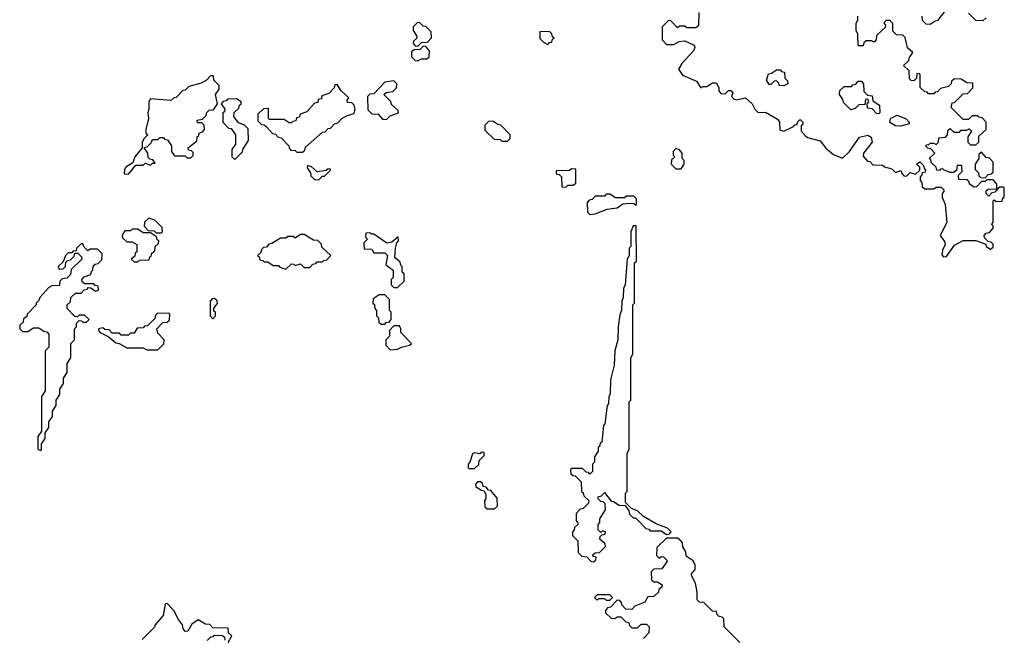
# Model space of a CAD drawing. Extents: x 2106670 to 2323771, y 35271 to 224896.
# Tile 240 of 256: x 2309260 to 2314640, y 55082 to 58465. Entities that reach past the tile are written whole.
import ezdxf

# ---------------------------------------------------------------- set-up
doc = ezdxf.new("R2010")
doc.units = 0

msp = doc.modelspace()

# ---------------------------------------------------------------- linework, layer by layer
at = {"layer": '0CON20XD'}
for points in [[(2312970, 58505), (2312968.3, 58431.7), (2312955, 58420), (2312905, 58420), (2312895, 58430), (2312865, 58430), (2312855, 58420), (2312818.3, 58458.3), (2312805, 58460), (2312770, 58425), (2312770, 58355), (2312795, 58330), (2312835, 58330), (2312863.6, 58346.4), (2312895, 58348.8), (2312945.8, 58325.8), (2312948.8, 58315), (2312942.5, 58295), (2312877.5, 58225), (2312860, 58195), (2312881.7, 58161.7), (2312958.3, 58128.3), (2312981.7, 58091.7), (2312995, 58100), (2313015, 58100), (2313045, 58120), (2313065, 58120), (2313080, 58095), (2313080, 58075), (2313091.7, 58061.7), (2313115, 58060), (2313133, 58077), (2313145, 58077.5), (2313157.5, 58065), (2313150, 58045), (2313161.7, 58031.7), (2313175, 58027.5), (2313225, 58037.5), (2313262.5, 58005), (2313276.7, 57975), (2313295, 57957.5), (2313335, 57960), (2313400.8, 57920.8), (2313411.2, 57905), (2313413, 57863), (2313435, 57856.2), (2313488.3, 57881.7), (2313495, 57890), (2313508.3, 57891.7), (2313510, 57905), (2313525, 57920), (2313540, 57905), (2313540, 57895), (2313530, 57885), (2313530, 57855), (2313551.7, 57831.7), (2313565, 57820), (2313633.3, 57803.3), (2313665, 57762.5), (2313707, 57727), (2313755, 57707.5), (2313793.3, 57745), (2313848.3, 57821.7), (2313895, 57833.3), (2313913.3, 57823.3), (2313917.5, 57795), (2313870, 57735), (2313868.3, 57718.3), (2313891.7, 57691.7), (2313905, 57690), (2313921.7, 57671.7), (2313975, 57670), (2313985, 57660), (2314025, 57650), (2314045, 57630), (2314075, 57640), (2314081.7, 57621.7), (2314091.7, 57611.7), (2314105, 57610), (2314125, 57630), (2314155, 57620), (2314178.3, 57641.7), (2314178.3, 57658.3), (2314160, 57675), (2314178.3, 57688.3), (2314198.3, 57668.3), (2314201.7, 57651.7), (2314210, 57645), (2314208.3, 57631.7), (2314191.7, 57628.3), (2314188.3, 57611.7), (2314180, 57605), (2314180, 57585), (2314190, 57575), (2314191.7, 57551.7), (2314205, 57540), (2314255, 57540), (2314268.3, 57548.3), (2314295, 57550), (2314310, 57535), (2314310, 57525), (2314300, 57515), (2314300, 57495), (2314317.5, 57455), (2314326.7, 57355), (2314290, 57285), (2314312.5, 57252.5), (2314316.7, 57235), (2314302.5, 57205), (2314298.3, 57178.3), (2314308.3, 57168.3), (2314325, 57170)], [(2314325, 57170), (2314368.3, 57231.7), (2314415, 57256.7), (2314485, 57257.5), (2314538.3, 57238.3), (2314540, 57225), (2314565, 57210), (2314578.3, 57221.7), (2314578.3, 57238.3), (2314568.3, 57248.3), (2314551.7, 57251.7), (2314531.7, 57271.7), (2314530, 57285), (2314541.7, 57298.3), (2314558.3, 57301.7), (2314580, 57325), (2314578.3, 57338.3), (2314570, 57345), (2314580, 57355), (2314580, 57475), (2314585, 57480), (2314595, 57470), (2314628.3, 57471.7), (2314631.7, 57488.3), (2314640, 57495), (2314640, 57545), (2314635, 57550), (2314611.7, 57548.3), (2314588.3, 57521.7), (2314571.7, 57518.3), (2314555, 57500), (2314540, 57515), (2314541.7, 57528.3), (2314551.7, 57538.3), (2314600, 57540), (2314600, 57565), (2314578.3, 57588.3), (2314545, 57590), (2314535, 57580), (2314515, 57580), (2314488.3, 57551.7), (2314475, 57550), (2314450, 57565), (2314448.3, 57578.3), (2314438.3, 57588.3), (2314391.7, 57591.7), (2314390, 57615), (2314410, 57635), (2314408.3, 57668.3), (2314381.7, 57668.3), (2314378.3, 57641.7), (2314365, 57630), (2314345, 57630), (2314311.7, 57641.7), (2314305, 57650), (2314291.7, 57648.3), (2314285, 57640), (2314271.7, 57641.7), (2314268.3, 57658.3), (2314241.7, 57681.7), (2314238.3, 57698.3), (2314230, 57705), (2314260, 57735), (2314238.3, 57758.3), (2314221.7, 57761.7), (2314210, 57775), (2314215, 57780), (2314228.3, 57781.7), (2314235, 57790), (2314255, 57790), (2314268.3, 57781.7), (2314280, 57795), (2314281.7, 57818.3), (2314318.3, 57821.7), (2314330, 57835), (2314331.7, 57858.3), (2314345, 57870), (2314365, 57850), (2314395, 57850), (2314405, 57860), (2314435, 57860), (2314448.3, 57868.3), (2314460, 57855), (2314440, 57825), (2314440, 57795), (2314455, 57780), (2314485, 57780), (2314500, 57795), (2314501.7, 57828.3), (2314540, 57865), (2314540, 57905), (2314518.3, 57928.3), (2314501.7, 57931.7), (2314495, 57940), (2314465, 57940), (2314445, 57920), (2314415, 57920), (2314350, 57985), (2314355, 58010), (2314368.3, 58011.7), (2314415, 58060), (2314438.3, 58061.7), (2314468.3, 58091.7), (2314468.3, 58118.3), (2314435, 58120), (2314405, 58140), (2314368.3, 58141.7), (2314351.7, 58128.3), (2314350, 58115), (2314335, 58100), (2314291.7, 58088.3), (2314275, 58070), (2314261.7, 58068.3), (2314255, 58060), (2314225, 58060), (2314218.3, 58068.3), (2314205, 58070), (2314180, 58095), (2314180, 58165), (2314175, 58170), (2314161.7, 58168.3), (2314160, 58145), (2314145, 58130), (2314131.7, 58131.7), (2314121.7, 58141.7), (2314120, 58185), (2314090, 58215), (2314118.3, 58241.7), (2314121.7, 58258.3), (2314140, 58285), (2314111.7, 58311.7), (2314098.3, 58368.3), (2314085, 58380), (2314051.7, 58381.7), (2314031.7, 58401.7), (2314030, 58445), (2314015, 58460), (2313995, 58460), (2313981.7, 58448.3), (2313990, 58435), (2313988.3, 58421.7), (2313941.7, 58378.3), (2313940, 58355), (2313928.3, 58341.7), (2313915, 58350), (2313885, 58350), (2313871.7, 58338.3), (2313868.3, 58321.7), (2313841.7, 58321.7), (2313840, 58385), (2313830, 58405), (2313830, 58445), (2313840, 58465), (2313840, 58485)], [(2314190, 58485), (2314191.7, 58461.7), (2314211.7, 58441.7), (2314235, 58440), (2314261.7, 58458.3), (2314278.3, 58461.7), (2314315, 58510)], [(2314445, 58500), (2314481.7, 58461.7), (2314525, 58460), (2314540, 58475)], [(2311435, 58320), (2311455, 58340), (2311488.3, 58341.7), (2311510, 58365), (2311508.3, 58398.3), (2311478.3, 58428.3), (2311465, 58430), (2311445, 58450), (2311431.7, 58448.3), (2311410, 58425), (2311410, 58405), (2311430, 58375), (2311428.3, 58361.7), (2311411.7, 58348.3), (2311410, 58335), (2311421.7, 58321.7), (2311435, 58320)], [(2312145, 58330), (2312155, 58340), (2312168.3, 58341.7), (2312171.7, 58358.3), (2312180, 58365), (2312171.7, 58371.7), (2312168.3, 58388.3), (2312155, 58400), (2312101.7, 58398.3), (2312101.7, 58361.7), (2312121.7, 58341.7), (2312145, 58330)], [(2311435, 58240), (2311455, 58250), (2311485, 58250), (2311498.3, 58261.7), (2311500, 58295), (2311478.3, 58318.3), (2311465, 58320), (2311448.3, 58301.7), (2311415, 58300), (2311401.7, 58288.3), (2311401.7, 58261.7), (2311421.7, 58241.7), (2311435, 58240)], [(2309855, 57620), (2309895, 57670), (2309935, 57670), (2309945, 57680), (2309975, 57670), (2309985, 57680), (2310000, 57680), (2309988.3, 57698.3), (2309971.7, 57701.7), (2309961.7, 57711.7), (2309960, 57735), (2309940, 57765), (2309958.3, 57771.7), (2309978.3, 57791.7), (2309985, 57810), (2310015, 57810), (2310025, 57820), (2310045, 57820), (2310051.7, 57811.7), (2310068.3, 57808.3), (2310090, 57775), (2310090, 57745), (2310105, 57720), (2310165, 57720), (2310175, 57710), (2310195, 57710), (2310208.3, 57721.7), (2310208.3, 57738.3), (2310198.3, 57748.3), (2310181.7, 57751.7), (2310180, 57765), (2310228.3, 57801.7), (2310230, 57825), (2310238.3, 57831.7), (2310240, 57845), (2310258.3, 57851.7), (2310270, 57865), (2310268.3, 57888.3), (2310255, 57900), (2310231.7, 57901.7), (2310230, 57915), (2310258.3, 57921.7), (2310278.3, 57941.7), (2310281.7, 57958.3), (2310295, 57970), (2310318.3, 57971.7), (2310340, 58005), (2310330, 58055), (2310350, 58085), (2310350, 58105), (2310320, 58135), (2310318.3, 58158.3), (2310301.7, 58158.3), (2310280, 58135), (2310251.7, 58118.3), (2310185, 58100), (2310165, 58080), (2310151.7, 58078.3), (2310115, 58040), (2310101.7, 58038.3), (2310085, 58022.5), (2309975, 58032.5), (2309966, 58015), (2309966.2, 57975), (2309960, 57955), (2309963.8, 57925), (2309950, 57865), (2309950, 57845), (2309960, 57835), (2309940, 57815), (2309930, 57795), (2309930, 57765), (2309890, 57715), (2309878.3, 57681.7), (2309840.7, 57659.3), (2309832.5, 57645), (2309831.7, 57621.7), (2309855, 57620)], [(2313435, 58102.5), (2313410, 58105), (2313408.3, 58118.3), (2313395, 58130), (2313381.7, 58128.3), (2313365, 58110), (2313355, 58110), (2313340, 58135), (2313351.7, 58168.3), (2313368.3, 58171.7), (2313395, 58190), (2313415, 58190), (2313421.7, 58181.7), (2313438.3, 58178.3), (2313440, 58145), (2313455, 58130), (2313457.5, 58115), (2313435, 58102.5)], [(2310805, 57740), (2310818.3, 57751.7), (2310821.7, 57768.3), (2310915, 57850), (2310928.3, 57851.7), (2310945, 57870), (2310958.3, 57871.7), (2310980, 57895), (2310998.3, 57901.7), (2311020, 57925), (2311045, 57940), (2311088.3, 57951.7), (2311092.5, 57975), (2311088.3, 57998.3), (2311075, 58010), (2311051.7, 58011.7), (2311050, 58025), (2311058.3, 58038.3), (2311016.7, 58076.7), (2310995, 58110), (2310981.7, 58108.3), (2310978.3, 58091.7), (2310948.3, 58061.7), (2310911.7, 58048.3), (2310908.3, 58031.7), (2310891.7, 58028.3), (2310888.3, 58011.7), (2310871.7, 58008.3), (2310828.3, 57961.7), (2310791.7, 57948.3), (2310788.3, 57931.7), (2310771.7, 57928.3), (2310768.3, 57911.7), (2310751.7, 57908.3), (2310745, 57900), (2310731.7, 57901.7), (2310705, 57920), (2310625, 57920), (2310620, 57925), (2310620, 57980), (2310591.7, 57978.3), (2310561.7, 57948.3), (2310561.7, 57911.7), (2310581.7, 57891.7), (2310595, 57890), (2310608.3, 57878.3), (2310641.7, 57841.7), (2310658.3, 57838.3), (2310671.7, 57821.7), (2310688.3, 57818.3), (2310730, 57775), (2310731.7, 57761.7), (2310741.7, 57751.7), (2310765, 57750), (2310775, 57740), (2310805, 57740)], [(2311265, 57920), (2311285, 57940), (2311330, 57955), (2311328.3, 57968.3), (2311291.7, 58001.7), (2311288.3, 58018.3), (2311250, 58055), (2311263, 58067), (2311298.3, 58071.7), (2311318.3, 58091.7), (2311320, 58115), (2311305, 58130), (2311255, 58123.8), (2311195, 58060), (2311173, 58057), (2311160, 58045), (2311161.7, 57971.7), (2311185, 57950), (2311218.3, 57948.3), (2311241.7, 57921.7), (2311265, 57920)], [(2313955, 57950), (2313941.7, 57951.7), (2313918.3, 57978.3), (2313891.7, 57981.7), (2313890, 58005), (2313900, 58015), (2313895, 58030), (2313881.7, 58028.3), (2313878.3, 58001.7), (2313845, 58000), (2313825, 57980), (2313801.7, 57971.7), (2313761.7, 58011.7), (2313758.3, 58028.3), (2313740, 58055), (2313741.7, 58078.3), (2313765, 58100), (2313805, 58100), (2313811.7, 58108.3), (2313828.3, 58111.7), (2313841.7, 58128.3), (2313858.3, 58128.3), (2313870, 58115), (2313871.7, 58071.7), (2313891.7, 58051.7), (2313918.3, 58048.3), (2313921.7, 58021.7), (2313958.3, 57998.3), (2313960, 57955), (2313955, 57950)], [(2310435, 57700), (2310478.3, 57741.7), (2310481.7, 57758.3), (2310510, 57805), (2310508.3, 57868.3), (2310488.3, 57888.3), (2310455, 57900), (2310430, 57935), (2310431.7, 57958.3), (2310458.3, 57981.7), (2310461.7, 57998.3), (2310470, 58005), (2310470, 58015), (2310445, 58032.5), (2310395, 58030), (2310388.3, 58021.7), (2310371.7, 58018.3), (2310360, 58005), (2310380, 57975), (2310378.3, 57961.7), (2310370, 57955), (2310370, 57905), (2310401.7, 57871.7), (2310415, 57870), (2310440, 57835), (2310440, 57785), (2310420, 57755), (2310420, 57715), (2310435, 57700)], [(2314075, 57883.3), (2314045, 57883.8), (2314015, 57902.5), (2314017.5, 57925), (2314055, 57943.3), (2314103.3, 57923.3), (2314120, 57905), (2314120, 57895), (2314075, 57883.3)], [(2311925, 57800), (2311940, 57815), (2311940, 57835), (2311888.3, 57888.3), (2311871.7, 57891.7), (2311845, 57910), (2311821.7, 57908.3), (2311801.7, 57888.3), (2311801.7, 57861.7), (2311851.7, 57811.7), (2311885, 57810), (2311895, 57800), (2311925, 57800)], [(2312875, 57650), (2312890, 57675), (2312890, 57695), (2312880, 57705), (2312880, 57735), (2312865, 57752.5), (2312845, 57760), (2312830, 57745), (2312830, 57725), (2312840, 57715), (2312821.7, 57698.3), (2312820, 57675), (2312845, 57650), (2312875, 57650)], [(2314535, 57600), (2314551.7, 57618.3), (2314568.3, 57621.7), (2314578.3, 57631.7), (2314580, 57685), (2314558.3, 57708.3), (2314541.7, 57711.7), (2314515, 57740), (2314501.7, 57728.3), (2314500, 57705), (2314480, 57675), (2314480, 57645), (2314498.3, 57628.3), (2314501.7, 57611.7), (2314511.7, 57601.7), (2314535, 57600)], [(2310895, 57590), (2310915, 57610), (2310925, 57610), (2310938.3, 57621.7), (2310958.3, 57641.7), (2310958.3, 57648.3), (2310945, 57650), (2310935, 57640), (2310885, 57632.5), (2310855, 57660), (2310831.7, 57668.3), (2310830, 57655), (2310848.3, 57628.3), (2310851.7, 57611.7), (2310871.7, 57591.7), (2310895, 57590)], [(2312245, 57550), (2312255, 57560), (2312285, 57560), (2312298.3, 57571.7), (2312298.3, 57648.3), (2312275, 57650), (2312265, 57640), (2312191.7, 57638.3), (2312191.7, 57621.7), (2312208.3, 57618.3), (2312220, 57605), (2312221.7, 57551.7), (2312245, 57550)], [(2312375, 57400), (2312405, 57403.8), (2312470.3, 57429.7), (2312525, 57436.7), (2312555, 57457.5), (2312595, 57462.5), (2312615, 57460), (2312625, 57450), (2312630, 57455), (2312630, 57485), (2312615, 57500), (2312575, 57500), (2312565, 57490), (2312515, 57490), (2312485, 57510), (2312465, 57510), (2312455, 57500), (2312405, 57500), (2312388.3, 57481.7), (2312371.7, 57478.3), (2312360, 57465), (2312361.7, 57411.7), (2312375, 57400)], [(2310035, 57300), (2310040, 57305), (2310038.3, 57328.3), (2309998.3, 57368.3), (2309965, 57380), (2309941.7, 57358.3), (2309940, 57335), (2309961.7, 57311.7), (2309995, 57310), (2310005, 57300), (2310035, 57300)], [(2309905, 57140), (2309915, 57150), (2309968.3, 57151.7), (2309971.7, 57168.3), (2309978.3, 57171.7), (2309981.7, 57188.3), (2309998.3, 57201.7), (2310000, 57225), (2310018.3, 57241.7), (2310020, 57255), (2310011.7, 57261.7), (2310008.3, 57278.3), (2309975, 57300), (2309935, 57300), (2309905, 57320), (2309875, 57320), (2309865, 57310), (2309835, 57310), (2309820, 57285), (2309821.7, 57271.7), (2309845, 57250), (2309875, 57250), (2309900, 57235), (2309900, 57195), (2309891.7, 57188.3), (2309888.3, 57171.7), (2309870, 57155), (2309885, 57140), (2309905, 57140)], [(2311325, 57000), (2311360, 57035), (2311360, 57075), (2311350, 57085), (2311350, 57115), (2311341.7, 57121.7), (2311338.3, 57138.3), (2311310, 57165), (2311313.6, 57216.4), (2311320, 57245), (2311330, 57255), (2311328.3, 57278.3), (2311292.5, 57247.5), (2311266.4, 57243.6), (2311195, 57292.5), (2311182.5, 57292.5), (2311175, 57300), (2311151.7, 57298.3), (2311150, 57275), (2311160, 57265), (2311140, 57245), (2311141.7, 57211.7), (2311185, 57210), (2311195, 57190), (2311255, 57190), (2311270, 57175), (2311260, 57125), (2311300, 57095), (2311300, 57055), (2311290, 57045), (2311290, 57015), (2311305, 57000), (2311325, 57000)], [(2312395, 55500), (2312408.3, 55511.7), (2312410, 55525), (2312391.7, 55531.7), (2312391.7, 55538.3), (2312405, 55550), (2312428.3, 55551.7), (2312460, 55585), (2312458.3, 55598.3), (2312430, 55625), (2312431.7, 55638.3), (2312441.7, 55648.3), (2312458.3, 55651.7), (2312460, 55665), (2312445, 55670), (2312435, 55660), (2312420, 55675), (2312420, 55705), (2312430, 55715), (2312430, 55735), (2312460, 55785), (2312458.3, 55818.3), (2312448.3, 55828.3), (2312435, 55830), (2312420, 55845), (2312420, 55855), (2312438.3, 55861.7), (2312455, 55880), (2312491.7, 55831.7), (2312505, 55830), (2312535, 55810), (2312568.3, 55808.3), (2312588.3, 55778.3), (2312591.7, 55761.7), (2312611.7, 55741.7), (2312625, 55740), (2312638.3, 55728.3), (2312681.7, 55681.7), (2312698.3, 55678.3), (2312705, 55670), (2312765, 55670), (2312795, 55650), (2312808.3, 55651.7), (2312820, 55665), (2312800, 55685), (2312738.3, 55708.3), (2312668.8, 55748.8), (2312635, 55780), (2312602.5, 55792.5), (2312570, 55825), (2312570, 55875), (2312580, 55885), (2312580, 56095), (2312590, 56115), (2312590, 56375), (2312600, 56385), (2312600, 56615), (2312610, 56635), (2312610, 56905), (2312620, 56915), (2312620, 57135), (2312630, 57145), (2312628.3, 57338.3), (2312611.7, 57338.3), (2312600, 57305), (2312600, 57225), (2312590, 57215), (2312590, 57175), (2312580, 57155), (2312567.5, 57015), (2312560, 56995), (2312557.5, 56945), (2312550, 56925), (2312547.5, 56875), (2312538.3, 56851.7), (2312530, 56785), (2312527.5, 56715), (2312512.5, 56655), (2312507.5, 56575), (2312487.5, 56495), (2312487, 56417), (2312480, 56405), (2312477.5, 56365), (2312470, 56355), (2312457.5, 56255), (2312450, 56245), (2312440, 56155), (2312431.7, 56148.3), (2312428.3, 56131.7), (2312420, 56125), (2312420, 56105), (2312400, 56075), (2312400, 56045), (2312390, 56035), (2312390, 55995), (2312375, 55980), (2312368.3, 55988.3), (2312355, 55990), (2312335, 56010), (2312275, 56010), (2312270, 56005), (2312271.7, 55981.7), (2312281.7, 55971.7), (2312295, 55970), (2312328.3, 55938.3), (2312330, 55885), (2312338.3, 55878.3), (2312341.7, 55861.7), (2312370, 55835), (2312368.3, 55821.7), (2312338.3, 55791.7), (2312321.7, 55788.3), (2312300, 55765), (2312300, 55725), (2312308.3, 55718.3), (2312310, 55705), (2312291.7, 55688.3), (2312290, 55675), (2312280, 55665), (2312280, 55645), (2312310, 55615), (2312311.7, 55551.7), (2312331.7, 55531.7), (2312358.3, 55528.3), (2312381.7, 55501.7), (2312395, 55500)], [(2310715, 57100), (2310745, 57130), (2310758.3, 57128.3), (2310765, 57120), (2310795, 57130), (2310815, 57110), (2310845, 57110), (2310861.7, 57128.3), (2310878.3, 57131.7), (2310885, 57140), (2310915, 57140), (2310921.7, 57148.3), (2310938.3, 57151.7), (2310960, 57175), (2310911.7, 57221.7), (2310908.3, 57238.3), (2310888.3, 57258.3), (2310865, 57260), (2310815, 57290), (2310795, 57290), (2310765, 57270), (2310755, 57280), (2310725, 57280), (2310715, 57270), (2310685, 57270), (2310638.3, 57241.7), (2310621.7, 57238.3), (2310608.3, 57221.7), (2310591.7, 57218.3), (2310581.7, 57208.3), (2310578.3, 57191.7), (2310560, 57175), (2310568.3, 57168.3), (2310571.7, 57151.7), (2310588.3, 57148.3), (2310595, 57140), (2310615, 57140), (2310645, 57120), (2310675, 57120), (2310681.7, 57111.7), (2310715, 57100)], [(2309375, 56110), (2309380, 56115), (2309380, 56145), (2309400, 56175), (2309400, 56205), (2309420, 56235), (2309420, 56265), (2309440, 56295), (2309440, 56325), (2309460, 56355), (2309460, 56385), (2309480, 56415), (2309480, 56445), (2309500, 56475), (2309500, 56505), (2309520, 56535), (2309520, 56585), (2309540, 56615), (2309540, 56695), (2309560, 56715), (2309560, 56775), (2309570, 56785), (2309570, 56805), (2309585, 56820), (2309598.3, 56818.3), (2309605, 56810), (2309625, 56810), (2309640, 56825), (2309615, 56850), (2309585, 56850), (2309575, 56840), (2309561.7, 56841.7), (2309520, 56885), (2309520, 56905), (2309538.3, 56921.7), (2309540, 56945), (2309565, 56970), (2309595, 56970), (2309611.7, 56988.3), (2309628.3, 56991.7), (2309635, 57000), (2309648.3, 56998.3), (2309675, 56980), (2309690, 56985), (2309688.3, 57008.3), (2309671.7, 57011.7), (2309665, 57020), (2309615, 57020), (2309601.7, 57031.7), (2309600, 57045), (2309611.7, 57058.3), (2309648.3, 57071.7), (2309651.7, 57088.3), (2309660, 57095), (2309661.7, 57118.3), (2309671.7, 57128.3), (2309688.3, 57131.7), (2309708.3, 57151.7), (2309710, 57185), (2309685, 57210), (2309645, 57210), (2309631.7, 57201.7), (2309611.7, 57221.7), (2309605, 57240), (2309595, 57240), (2309570, 57215), (2309568.3, 57201.7), (2309551.7, 57198.3), (2309545, 57190), (2309525, 57190), (2309510, 57175), (2309498.3, 57141.7), (2309470, 57115), (2309475, 57100), (2309498.3, 57101.7), (2309510, 57115), (2309511.7, 57138.3), (2309521.7, 57148.3), (2309538.3, 57151.7), (2309558.3, 57171.7), (2309561.7, 57188.3), (2309578.3, 57188.3), (2309598.3, 57168.3), (2309600, 57155), (2309541.7, 57098.3), (2309538.3, 57071.7), (2309518.3, 57051.7), (2309491.7, 57048.3), (2309480, 57035), (2309478.3, 57011.7), (2309435, 57010), (2309420, 57000), (2309370, 56945), (2309365, 56930), (2309350, 56915), (2309350, 56905), (2309300, 56855), (2309298.3, 56841.7), (2309281.7, 56828.3), (2309278.3, 56811.7), (2309260, 56795), (2309260, 56775), (2309275, 56760), (2309305, 56760), (2309335, 56780), (2309365, 56780), (2309391.7, 56761.7), (2309408.3, 56758.3), (2309420, 56745), (2309420, 56675), (2309400, 56655), (2309400, 56435), (2309380, 56405), (2309380, 56215), (2309360, 56185), (2309360, 56115), (2309375, 56110)], [(2310315, 56830), (2310330, 56845), (2310330, 56865), (2310321.7, 56871.7), (2310320, 56885), (2310340, 56915), (2310338.3, 56928.3), (2310325, 56940), (2310311.7, 56938.3), (2310300, 56925), (2310300, 56845), (2310315, 56830)], [(2311255, 56800), (2311261.7, 56808.3), (2311278.3, 56811.7), (2311290, 56825), (2311290, 56865), (2311280, 56875), (2311280, 56935), (2311255, 56960), (2311225, 56960), (2311191.7, 56938.3), (2311190, 56915), (2311198.3, 56908.3), (2311200, 56885), (2311210, 56875), (2311210, 56845), (2311220, 56835), (2311221.7, 56811.7), (2311235, 56800), (2311255, 56800)], [(2310015, 56660), (2310048.3, 56691.7), (2310050, 56715), (2310015, 56750), (2310010, 56775), (2310041.7, 56808.3), (2310065, 56810), (2310078.3, 56821.7), (2310080, 56855), (2310075, 56860), (2310011.7, 56858.3), (2310001.7, 56848.3), (2309998.3, 56831.7), (2309958.3, 56791.7), (2309941.7, 56788.3), (2309935, 56780), (2309901.7, 56778.3), (2309885, 56750), (2309865, 56750), (2309855, 56740), (2309815, 56740), (2309805, 56750), (2309765, 56750), (2309748.3, 56768.3), (2309725, 56770), (2309715, 56780), (2309690, 56775), (2309690, 56765), (2309700, 56755), (2309743, 56733), (2309785, 56697.5), (2309803.8, 56693.8), (2309845, 56670), (2309935, 56670), (2309955, 56660), (2310015, 56660)], [(2311285, 56660), (2311325, 56662.5), (2311345.9, 56674.1), (2311390, 56685), (2311400, 56695), (2311342.5, 56755), (2311342.5, 56775), (2311335, 56790), (2311305, 56790), (2311280, 56765), (2311280, 56735), (2311260, 56715), (2311260, 56685), (2311285, 56660)], [(2311745, 56010), (2311768.3, 56031.7), (2311770, 56055), (2311798.3, 56081.7), (2311798.3, 56098.3), (2311785, 56100), (2311775, 56090), (2311745, 56096.7), (2311735, 56090), (2311720, 56045), (2311710, 56035), (2311710, 56015), (2311715, 56010), (2311745, 56010)], [(2311855, 55790), (2311870, 55805), (2311868.3, 55848.3), (2311835, 55890), (2311821.7, 55891.7), (2311808.3, 55908.3), (2311791.7, 55911.7), (2311788.3, 55928.3), (2311778.3, 55938.3), (2311761.7, 55938.3), (2311750, 55925), (2311751.7, 55911.7), (2311781.7, 55891.7), (2311798.3, 55888.3), (2311807, 55867), (2311807.5, 55845), (2311800, 55835), (2311801.7, 55801.7), (2311815, 55790), (2311855, 55790)], [(2313195, 55060), (2313110, 55145), (2313108.3, 55188.3), (2313098.3, 55198.3), (2313081.7, 55201.7), (2313071.7, 55211.7), (2313068.3, 55228.3), (2313045, 55230), (2312998.3, 55278.3), (2312975, 55280), (2312961.7, 55291.7), (2312962.5, 55335), (2312953, 55383), (2312930, 55425), (2312930, 55435), (2312951.7, 55458.3), (2312951.7, 55481.7), (2312940, 55505), (2312901.7, 55531.7), (2312900, 55555), (2312883, 55583), (2312882.5, 55605), (2312875, 55612.5), (2312855, 55630), (2312795, 55630), (2312741.7, 55578.3), (2312740, 55535), (2312755, 55520), (2312765, 55530), (2312778.3, 55528.3), (2312800, 55505), (2312768.3, 55461.7), (2312725, 55460), (2312710, 55445), (2312711.7, 55401.7), (2312725, 55390), (2312745, 55390), (2312770, 55375), (2312768.3, 55361.7), (2312751.7, 55348.3), (2312750, 55335), (2312725, 55310), (2312691.7, 55308.3), (2312675, 55280), (2312621.7, 55258.3), (2312605, 55240), (2312571.7, 55241.7), (2312550, 55265), (2312548.3, 55278.3), (2312538.3, 55288.3), (2312525, 55290), (2312488.3, 55251.7), (2312471.7, 55248.3), (2312460, 55235), (2312461.7, 55221.7), (2312491.7, 55191.7), (2312515, 55190), (2312525, 55200), (2312545, 55200), (2312571.7, 55171.7), (2312588.3, 55168.3), (2312591.7, 55151.7), (2312605, 55140), (2312635, 55140), (2312655, 55160), (2312685, 55160), (2312700, 55145), (2312698.3, 55111.7), (2312668.3, 55081.7)], [(2312485, 55290), (2312500, 55305), (2312485, 55320), (2312415, 55320), (2312400, 55305), (2312415, 55290), (2312425, 55300), (2312455, 55300), (2312465, 55290), (2312485, 55290)], [(2310400, 55060), (2310420, 55095), (2310401.7, 55111.7), (2310398.3, 55138.3), (2310315, 55140), (2310298.3, 55158.3), (2310275, 55160), (2310235, 55182.5), (2310200, 55160), (2310178.3, 55121.7), (2310165, 55120), (2310153, 55133), (2310150, 55155), (2310127.5, 55185), (2310102.5, 55235), (2310065, 55272.5), (2310055, 55270), (2310043.8, 55206.2), (2310000, 55155), (2309997.5, 55142.5), (2309930, 55075)], [(2310285, 55070), (2310305, 55090), (2310318.3, 55091.7), (2310325, 55100), (2310368.3, 55098.3), (2310378.3, 55088.3), (2310381.7, 55071.7)]]:
    msp.add_lwpolyline(points, dxfattribs=at)

doc.saveas('drawing.dxf')
